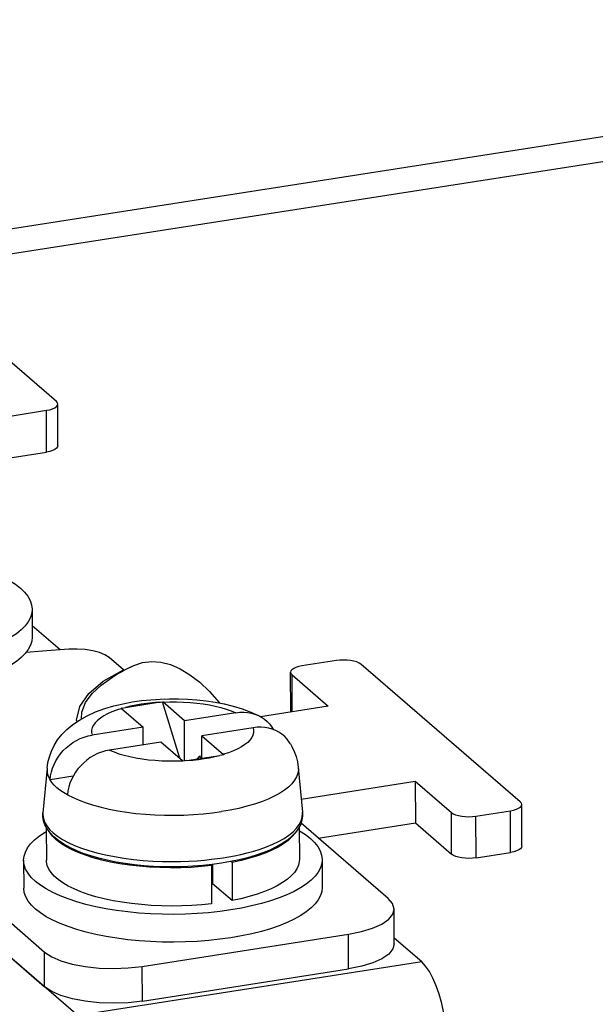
# Model space of a CAD drawing. Header units: millimetres. Extents: x -2579 to 1363, y -329 to 2298.
# Tile 210 of 256: x 980 to 995, y 1142 to 1169. Entities that reach past the tile are written whole.
import ezdxf

# ---------------------------------------------------------------- set-up
doc = ezdxf.new("R2010")
doc.units = ezdxf.units.MM
doc.header["$LTSCALE"] = 30.734
doc.layers.get('0').update_dxf_attribs({"linetype": 'CONTINUOUS'})

msp = doc.modelspace()

# ---------------------------------------------------------------- linework, layer by layer
at = {"color": 2}
for p, q in [((971.945, 1161.916), (1103.68, 1182.448)), ((976.761, 1162.003), (1103.643, 1181.778)), ((980.57, 1157.129), (980.568, 1158.247)), ((982.091, 1150.982), (982.631, 1151.291)), ((987.154, 1150.165), (987.152, 1151.154)), ((985.452, 1149.069), (985.314, 1149.025)), ((984.137, 1148.949), (984.102, 1148.944)), ((980.475, 1147.457), (980.474, 1147.405)), ((985.939, 1147.631), (985.723, 1147.577)), ((991.429, 1146.347), (991.426, 1147.464)), ((993.005, 1146.395), (993.003, 1147.512)), ((992.084, 1146.251), (992.081, 1147.368)), ((988.668, 1143.272), (988.666, 1144.203)), ((980.52, 1142.794), (980.518, 1143.725)), ((990.628, 1143.459), (981.414, 1142.022)), ((983.14, 1142.41), (983.138, 1143.341))]:
    msp.add_line(p, q, dxfattribs=at)
at = {"color": 3}
for p, q in [((980.834, 1158.486), (976.56, 1162.176)), ((979.646, 1158.103), (980.568, 1158.247)), ((980.936, 1151.825), (980.186, 1152.472)), ((982.631, 1151.291), (982.245, 1151.624)), ((988.34, 1151.537), (987.418, 1151.394)), ((993.269, 1147.751), (988.995, 1151.441)), ((987.152, 1151.154), (988.123, 1150.316)), ((988.123, 1150.316), (986.307, 1150.033)), ((987.399, 1147.827), (990.455, 1148.303)), ((990.455, 1148.303), (991.426, 1147.464)), ((992.081, 1147.368), (993.003, 1147.512)), ((989.732, 1145.161), (987.392, 1147.181)), ((977.515, 1146.317), (980.518, 1143.725)), ((977.517, 1145.386), (981.414, 1142.022)), ((983.138, 1143.341), (988.666, 1144.203)), ((990.628, 1143.459), (989.891, 1144.095))]:
    msp.add_line(p, q, dxfattribs=at)
at = {"color": 7}
for p, q in [((980.876, 1157.298), (980.874, 1158.416)), ((979.649, 1156.986), (980.57, 1157.129)), ((980.185, 1152.913), (980.187, 1152.168)), ((987.115, 1150.158), (987.113, 1151.225)), ((982.63, 1150.273), (983.565, 1150.419)), ((983.565, 1150.419), (983.621, 1150.427)), ((983.621, 1150.427), (983.679, 1150.436)), ((984.137, 1148.949), (983.679, 1150.436)), ((984.269, 1149.927), (983.688, 1150.429)), ((982.573, 1150.264), (982.63, 1150.273)), ((982.582, 1150.256), (983.163, 1149.754)), ((985.641, 1150.14), (984.269, 1149.927)), ((984.272, 1148.85), (984.269, 1149.927)), ((983.163, 1149.754), (981.792, 1149.541)), ((983.164, 1149.279), (983.163, 1149.754)), ((986.107, 1149.738), (984.735, 1149.524)), ((984.737, 1148.922), (984.735, 1149.524)), ((983.63, 1149.352), (982.258, 1149.138)), ((984.334, 1148.86), (985.212, 1148.996)), ((984.737, 1148.975), (984.658, 1148.963)), ((985.326, 1149.014), (985.212, 1148.996)), ((984.137, 1148.949), (984.153, 1148.9)), ((984.334, 1148.86), (984.22, 1148.842)), ((984.658, 1148.963), (984.606, 1148.902)), ((984.71, 1148.918), (984.658, 1148.963)), ((980.585, 1148.654), (980.475, 1147.457)), ((981.283, 1148.437), (980.664, 1148.34)), ((987.318, 1148.669), (987.433, 1147.472)), ((980.664, 1148.34), (980.665, 1148.345)), ((990.455, 1148.303), (990.457, 1147.186)), ((981.131, 1147.942), (981.131, 1147.938)), ((993.311, 1146.563), (993.309, 1147.681)), ((987.856, 1146.78), (990.457, 1147.186)), ((990.457, 1147.186), (991.429, 1146.347)), ((980.565, 1147.064), (980.567, 1146.187)), ((987.345, 1147.079), (987.347, 1146.202)), ((992.084, 1146.251), (993.005, 1146.395)), ((979.957, 1146.185), (979.959, 1145.44)), ((982.433, 1146.137), (982.198, 1146.185)), ((984.963, 1146.066), (984.991, 1146.043)), ((985.261, 1146.106), (985.011, 1146.071)), ((985.021, 1146.073), (985.022, 1145.557)), ((985.501, 1146.148), (985.261, 1146.106)), ((985.733, 1146.196), (985.501, 1146.148)), ((985.543, 1146.129), (985.517, 1146.151)), ((985.786, 1146.181), (985.543, 1146.129)), ((985.543, 1146.129), (985.546, 1145.105)), ((987.957, 1146.203), (987.959, 1145.459)), ((984.991, 1146.043), (984.993, 1145.018)), ((984.991, 1145.682), (985.021, 1145.69)), ((985.546, 1145.105), (985.022, 1145.557)), ((977.517, 1145.386), (980.52, 1142.794)), ((989.891, 1143.947), (989.889, 1144.878)), ((982.747, 1144.056), (982.452, 1144.094)), ((983.14, 1142.41), (988.668, 1143.272))]:
    msp.add_line(p, q, dxfattribs=at)
at = {"color": 3}
for points in [[(980.874, 1158.416), (980.863, 1158.451), (980.834, 1158.486)], [(980.568, 1158.247), (980.655, 1158.264), (980.729, 1158.287), (980.791, 1158.315), (980.837, 1158.347), (980.864, 1158.381), (980.874, 1158.416)], [(981.167, 1151.84), (980.465, 1151.793), (980.023, 1151.756)], [(982.245, 1151.624), (982.134, 1151.696), (981.99, 1151.754), (981.809, 1151.8), (981.605, 1151.831), (981.393, 1151.844), (981.167, 1151.84)], [(982.823, 1151.364), (982.909, 1151.406), (983.146, 1151.484), (983.389, 1151.514), (983.638, 1151.496), (983.893, 1151.431), (984.152, 1151.319), (984.414, 1151.16), (984.677, 1150.955), (984.94, 1150.706), (985.202, 1150.413), (985.213, 1150.398)], [(987.418, 1151.394), (987.331, 1151.376), (987.257, 1151.354), (987.195, 1151.326), (987.149, 1151.294), (987.122, 1151.26), (987.113, 1151.225)], [(988.995, 1151.441), (988.947, 1151.473), (988.885, 1151.5), (988.809, 1151.522), (988.722, 1151.539), (988.628, 1151.549), (988.531, 1151.552), (988.435, 1151.548), (988.34, 1151.537)], [(982.661, 1151.276), (982.66, 1151.276), (982.65, 1151.279), (982.641, 1151.284), (982.631, 1151.291)], [(987.113, 1151.225), (987.123, 1151.189), (987.152, 1151.154)], [(993.003, 1147.512), (993.09, 1147.529), (993.164, 1147.552), (993.226, 1147.58), (993.272, 1147.612), (993.299, 1147.646), (993.309, 1147.681)], [(993.309, 1147.681), (993.298, 1147.717), (993.269, 1147.751)], [(991.426, 1147.464), (991.474, 1147.432), (991.536, 1147.405), (991.612, 1147.383), (991.699, 1147.367), (991.793, 1147.357), (991.89, 1147.353), (991.986, 1147.357), (992.081, 1147.368)], [(989.889, 1144.878), (989.848, 1145.022), (989.732, 1145.161)], [(988.666, 1144.203), (989.016, 1144.274), (989.312, 1144.364), (989.558, 1144.476), (989.742, 1144.603), (989.852, 1144.74), (989.889, 1144.878)], [(980.518, 1143.725), (980.71, 1143.598), (980.955, 1143.49), (981.261, 1143.401), (981.607, 1143.335), (981.983, 1143.295), (982.373, 1143.282), (982.756, 1143.298), (983.138, 1143.341)], [(991.292, 1141.305), (991.283, 1141.563), (991.258, 1141.822), (991.218, 1142.086), (991.164, 1142.345), (991.096, 1142.592), (991.017, 1142.821), (990.928, 1143.027), (990.832, 1143.205), (990.732, 1143.348), (990.628, 1143.459)]]:
    msp.add_lwpolyline(points, dxfattribs=at)
at = {"color": 7}
for points in [[(980.876, 1157.298), (980.867, 1157.264), (980.839, 1157.229), (980.793, 1157.198), (980.732, 1157.17), (980.658, 1157.147), (980.57, 1157.129)], [(979.574, 1153.686), (979.582, 1153.681), (979.738, 1153.582), (979.871, 1153.478), (979.982, 1153.371), (980.069, 1153.261), (980.132, 1153.149), (980.171, 1153.035), (980.185, 1152.913)], [(980.185, 1152.913), (980.175, 1152.806), (980.14, 1152.692), (980.081, 1152.58), (979.997, 1152.469), (979.891, 1152.361), (979.761, 1152.256), (979.609, 1152.156), (979.436, 1152.06), (979.244, 1151.969), (979.032, 1151.884), (978.803, 1151.805), (978.557, 1151.733), (978.297, 1151.668), (978.025, 1151.611), (977.74, 1151.562)], [(980.187, 1152.168), (980.177, 1152.061), (980.142, 1151.947), (980.082, 1151.835)], [(980.082, 1151.835), (979.999, 1151.724), (979.892, 1151.616), (979.763, 1151.512), (979.611, 1151.411), (979.438, 1151.315), (979.245, 1151.224), (979.033, 1151.139), (978.804, 1151.06), (978.559, 1150.988), (978.299, 1150.923)], [(980.585, 1148.654), (980.607, 1148.807), (980.646, 1148.961), (980.702, 1149.111), (980.775, 1149.261), (980.868, 1149.409), (980.982, 1149.553), (981.118, 1149.692), (981.275, 1149.823), (981.455, 1149.945), (981.657, 1150.058), (981.886, 1150.161), (982.13, 1150.251), (982.375, 1150.323), (982.623, 1150.382), (982.87, 1150.428), (983.117, 1150.464), (983.364, 1150.489), (983.612, 1150.506), (983.86, 1150.514), (984.108, 1150.513), (984.356, 1150.504), (984.603, 1150.486), (984.848, 1150.459), (985.092, 1150.422), (985.336, 1150.374), (985.577, 1150.315), (985.816, 1150.242), (986.043, 1150.157), (986.249, 1150.064), (986.285, 1150.045)], [(983.679, 1150.436), (983.682, 1150.434), (983.685, 1150.431), (983.688, 1150.429)], [(982.582, 1150.256), (982.579, 1150.259), (982.576, 1150.261), (982.573, 1150.264)], [(985.641, 1150.14), (985.749, 1150.152), (985.856, 1150.154), (985.96, 1150.146), (986.06, 1150.128), (986.157, 1150.1), (986.248, 1150.063), (986.285, 1150.045)], [(986.285, 1150.045), (986.334, 1150.017), (986.414, 1149.963), (986.488, 1149.901), (986.553, 1149.832), (986.612, 1149.755), (986.654, 1149.685)], [(980.665, 1148.345), (980.678, 1148.449), (980.701, 1148.552), (980.733, 1148.655), (980.774, 1148.755), (980.823, 1148.853), (980.881, 1148.948), (980.947, 1149.038), (981.02, 1149.123), (981.099, 1149.202), (981.185, 1149.274), (981.276, 1149.339), (981.373, 1149.397), (981.473, 1149.447), (981.577, 1149.487), (981.683, 1149.518), (981.792, 1149.541)], [(984.735, 1149.524), (985.317, 1149.022), (985.32, 1149.019), (985.323, 1149.017), (985.326, 1149.014)], [(987.109, 1149.304), (987.078, 1149.353), (987.02, 1149.429), (986.954, 1149.499), (986.881, 1149.561), (986.801, 1149.615), (986.715, 1149.661), (986.623, 1149.698), (986.526, 1149.725), (986.426, 1149.743), (986.322, 1149.751), (986.216, 1149.75), (986.107, 1149.738)], [(984.22, 1148.842), (984.217, 1148.844), (984.214, 1148.847), (984.211, 1148.85), (983.63, 1149.352)], [(987.109, 1149.304), (987.147, 1149.236), (987.209, 1149.103), (987.259, 1148.967), (987.295, 1148.821), (987.318, 1148.669)], [(982.258, 1149.138), (982.149, 1149.116), (982.043, 1149.085), (981.939, 1149.044), (981.839, 1148.995), (981.743, 1148.937), (981.651, 1148.872), (981.566, 1148.799), (981.486, 1148.72), (981.413, 1148.635), (981.347, 1148.545), (981.29, 1148.451), (981.24, 1148.353), (981.199, 1148.252), (981.167, 1148.15), (981.144, 1148.046), (981.131, 1147.942)], [(981.131, 1147.938), (981.026, 1148), (980.931, 1148.065), (980.848, 1148.131), (980.775, 1148.2), (980.714, 1148.269), (980.664, 1148.34)], [(980.585, 1147.026), (980.529, 1147.134), (980.492, 1147.242), (980.475, 1147.35), (980.475, 1147.457)], [(987.433, 1147.472), (987.435, 1147.367), (987.418, 1147.26), (987.383, 1147.152)], [(987.383, 1147.152), (987.327, 1147.044), (987.249, 1146.936), (987.148, 1146.829), (987.027, 1146.728), (986.885, 1146.631), (986.728, 1146.542), (986.554, 1146.459), (986.367, 1146.383), (986.167, 1146.314), (985.955, 1146.252), (985.733, 1146.196)], [(979.957, 1146.185), (979.968, 1146.292), (980.003, 1146.406), (980.062, 1146.518), (980.145, 1146.629), (980.252, 1146.737), (980.382, 1146.842), (980.533, 1146.942), (980.565, 1146.96)], [(982.198, 1146.185), (981.973, 1146.239), (981.759, 1146.3), (981.556, 1146.369), (981.367, 1146.444), (981.192, 1146.526), (981.032, 1146.615), (980.889, 1146.711), (980.766, 1146.812), (980.665, 1146.918), (980.585, 1147.026)], [(982.286, 1146.138), (982.049, 1146.192), (981.824, 1146.252), (981.614, 1146.319), (981.42, 1146.392), (981.243, 1146.471), (981.085, 1146.555), (980.946, 1146.643), (980.827, 1146.735), (980.73, 1146.831), (980.655, 1146.929), (980.651, 1146.937)], [(987.248, 1146.935), (987.233, 1146.909), (987.15, 1146.812), (987.046, 1146.717), (986.921, 1146.625), (986.776, 1146.538), (986.611, 1146.455), (986.428, 1146.377), (986.229, 1146.305), (986.014, 1146.24), (985.786, 1146.181)], [(987.345, 1146.976), (987.354, 1146.972), (987.509, 1146.872), (987.643, 1146.769), (987.753, 1146.662), (987.841, 1146.552), (987.904, 1146.44), (987.943, 1146.326), (987.957, 1146.203)], [(992.084, 1146.251), (991.988, 1146.24), (991.893, 1146.236), (991.795, 1146.239), (991.701, 1146.249), (991.615, 1146.266), (991.538, 1146.288), (991.477, 1146.315), (991.429, 1146.347)], [(993.311, 1146.563), (993.302, 1146.529), (993.274, 1146.494), (993.228, 1146.463), (993.167, 1146.435), (993.093, 1146.412), (993.005, 1146.395)], [(982.45, 1144.839), (982.164, 1144.886), (981.889, 1144.941), (981.627, 1145.003), (981.379, 1145.073), (981.147, 1145.15), (980.932, 1145.233), (980.736, 1145.323), (980.56, 1145.417), (980.405, 1145.516), (980.272, 1145.62), (980.161, 1145.727), (980.074, 1145.837), (980.011, 1145.949), (979.972, 1146.063), (979.957, 1146.185)], [(981.687, 1145.271), (981.492, 1145.34), (981.313, 1145.415), (981.151, 1145.495), (981.008, 1145.579), (980.883, 1145.667), (980.778, 1145.758), (980.694, 1145.853), (980.631, 1145.949), (980.589, 1146.047), (980.569, 1146.146), (980.567, 1146.187)], [(984.991, 1146.043), (984.72, 1146.015), (984.446, 1145.995), (984.168, 1145.984), (983.889, 1145.982), (983.609, 1145.987), (983.333, 1146.001), (983.06, 1146.024), (982.794, 1146.054), (982.535, 1146.092), (982.286, 1146.138)], [(985.011, 1146.071), (984.756, 1146.044), (984.496, 1146.024), (984.233, 1146.012), (983.969, 1146.007), (983.705, 1146.01), (983.442, 1146.021), (983.182, 1146.039), (982.926, 1146.064), (982.676, 1146.097), (982.433, 1146.137)], [(987.957, 1146.203), (987.947, 1146.097), (987.912, 1145.983), (987.853, 1145.87), (987.769, 1145.76), (987.662, 1145.652), (987.533, 1145.547), (987.381, 1145.446), (987.208, 1145.35), (987.015, 1145.259), (986.804, 1145.174), (986.574, 1145.096), (986.329, 1145.024), (986.069, 1144.959), (985.797, 1144.902), (985.512, 1144.852)], [(987.347, 1146.202), (987.345, 1146.153), (987.323, 1146.054), (987.28, 1145.956), (987.215, 1145.859), (987.13, 1145.765), (987.024, 1145.673), (986.898, 1145.585), (986.753, 1145.5), (986.59, 1145.42), (986.41, 1145.345)], [(982.452, 1144.094), (982.166, 1144.141), (981.891, 1144.196), (981.629, 1144.259), (981.381, 1144.328), (981.149, 1144.405), (980.934, 1144.489), (980.738, 1144.578), (980.562, 1144.672), (980.407, 1144.772), (980.273, 1144.875), (980.163, 1144.982), (980.075, 1145.092), (980.012, 1145.204), (979.973, 1145.318), (979.959, 1145.44)], [(984.993, 1145.018), (984.73, 1144.991), (984.463, 1144.972), (984.193, 1144.961), (983.92, 1144.957), (983.648, 1144.962), (983.378, 1144.974), (983.112, 1144.995), (982.852, 1145.023), (982.598, 1145.058), (982.353, 1145.101), (982.119, 1145.151), (981.896, 1145.208), (981.687, 1145.271)], [(986.41, 1145.345), (986.215, 1145.276), (986.004, 1145.212), (985.782, 1145.155), (985.546, 1145.105)], [(987.959, 1145.459), (987.948, 1145.352), (987.914, 1145.238), (987.854, 1145.125), (987.771, 1145.015), (987.664, 1144.907), (987.534, 1144.802), (987.383, 1144.702), (987.21, 1144.606), (987.017, 1144.515), (986.805, 1144.43), (986.576, 1144.351), (986.331, 1144.279), (986.071, 1144.214)], [(985.512, 1144.852), (985.217, 1144.811), (984.916, 1144.779), (984.608, 1144.755), (984.297, 1144.741), (983.983, 1144.735), (983.669, 1144.738), (983.357, 1144.75), (983.048, 1144.771), (982.746, 1144.801), (982.45, 1144.839)], [(986.071, 1144.214), (985.798, 1144.157), (985.513, 1144.108)], [(985.513, 1144.108), (985.218, 1144.067), (984.918, 1144.034), (984.61, 1144.011), (984.298, 1143.996), (983.985, 1143.99), (983.671, 1143.993), (983.358, 1144.005), (983.05, 1144.026), (982.747, 1144.056)], [(989.891, 1143.947), (989.854, 1143.809), (989.744, 1143.672), (989.56, 1143.545), (989.314, 1143.433), (989.018, 1143.343), (988.668, 1143.272)], [(983.14, 1142.41), (982.758, 1142.367), (982.375, 1142.351), (981.985, 1142.364), (981.609, 1142.404), (981.263, 1142.47), (980.957, 1142.559), (980.712, 1142.667), (980.52, 1142.794)]]:
    msp.add_lwpolyline(points, dxfattribs=at)
at = {"color": 2}
for points in [[(981.506, 1149.973), (981.518, 1150.159), (981.616, 1150.411), (981.794, 1150.655), (982.037, 1150.883), (982.335, 1151.09), (982.397, 1151.127)], [(981.388, 1149.9), (981.378, 1149.945), (981.462, 1150.305), (981.702, 1150.655), (982.091, 1150.982)], [(983.565, 1150.419), (983.408, 1150.406), (983.255, 1150.389), (983.105, 1150.368), (982.96, 1150.343), (982.82, 1150.314), (982.686, 1150.282)], [(983.691, 1150.426), (983.874, 1150.431), (984.056, 1150.431), (984.239, 1150.426), (984.419, 1150.414), (984.596, 1150.397), (984.768, 1150.375), (984.935, 1150.348), (985.094, 1150.315), (985.246, 1150.278), (985.388, 1150.236), (985.519, 1150.19), (985.641, 1150.14)], [(982.585, 1150.254), (982.447, 1150.209), (982.321, 1150.161), (982.205, 1150.109), (982.102, 1150.053), (982.013, 1149.995), (981.937, 1149.934), (981.875, 1149.871), (981.828, 1149.806), (981.796, 1149.74), (981.779, 1149.674), (981.778, 1149.607), (981.792, 1149.541)], [(986.107, 1149.738), (986.121, 1149.671), (986.12, 1149.604), (986.103, 1149.538), (986.071, 1149.472), (986.024, 1149.407), (985.962, 1149.344), (985.886, 1149.284), (985.796, 1149.225), (985.694, 1149.17), (985.578, 1149.118), (985.452, 1149.069)], [(982.258, 1149.138), (982.38, 1149.088), (982.511, 1149.042), (982.653, 1149), (982.805, 1148.963), (982.964, 1148.931), (983.131, 1148.903), (983.303, 1148.881), (983.48, 1148.864), (983.66, 1148.853), (983.842, 1148.847), (984.025, 1148.847), (984.208, 1148.852)], [(984.334, 1148.86), (984.491, 1148.872), (984.644, 1148.889), (984.794, 1148.91), (984.939, 1148.935), (985.079, 1148.964), (985.212, 1148.996)], [(980.585, 1148.654), (980.584, 1148.627), (980.591, 1148.532), (980.618, 1148.438), (980.665, 1148.345)], [(987.318, 1148.669), (987.32, 1148.611), (987.307, 1148.516), (987.273, 1148.422), (987.22, 1148.329), (987.148, 1148.238), (987.056, 1148.148), (986.946, 1148.062), (986.818, 1147.979), (986.673, 1147.9), (986.511, 1147.825), (986.334, 1147.755), (986.143, 1147.69), (985.939, 1147.631)], [(981.131, 1147.942), (981.281, 1147.865), (981.448, 1147.792), (981.63, 1147.724), (981.825, 1147.662), (982.033, 1147.605), (982.253, 1147.555), (982.482, 1147.51), (982.721, 1147.473), (982.967, 1147.442), (983.219, 1147.418), (983.475, 1147.402), (983.734, 1147.392), (983.994, 1147.39), (984.254, 1147.396), (984.512, 1147.408), (984.767, 1147.428), (985.017, 1147.455), (985.261, 1147.489)], [(980.474, 1147.405), (980.486, 1147.306), (980.52, 1147.207)], [(985.723, 1147.577), (985.496, 1147.53), (985.261, 1147.489)], [(987.427, 1147.337), (987.435, 1147.437), (987.433, 1147.472)], [(980.52, 1147.207), (980.575, 1147.11), (980.651, 1147.014), (980.747, 1146.921)], [(987.066, 1146.857), (987.178, 1146.948), (987.272, 1147.043), (987.345, 1147.14)], [(987.345, 1147.14), (987.396, 1147.238), (987.427, 1147.337)], [(980.747, 1146.921), (980.863, 1146.831), (980.997, 1146.745), (981.15, 1146.663), (981.32, 1146.585), (981.506, 1146.513), (981.707, 1146.446), (981.923, 1146.386), (982.151, 1146.331), (982.392, 1146.283), (982.642, 1146.242), (982.899, 1146.208), (983.158, 1146.183), (983.417, 1146.165), (983.672, 1146.154), (983.921, 1146.151), (984.161, 1146.153), (984.389, 1146.161), (984.605, 1146.174), (984.806, 1146.191), (984.99, 1146.21), (985.157, 1146.231), (985.307, 1146.253)], [(985.307, 1146.253), (985.454, 1146.278), (985.611, 1146.307), (985.777, 1146.342), (985.948, 1146.384), (986.123, 1146.432), (986.298, 1146.486), (986.469, 1146.548), (986.635, 1146.616), (986.791, 1146.69), (986.936, 1146.771), (987.066, 1146.857)]]:
    msp.add_lwpolyline(points, dxfattribs=at)
at = {"color": 3}
msp.add_arc((987.461, 1142.505), 10, 117.6251, 120.4218, dxfattribs=at)

doc.saveas('drawing.dxf')
